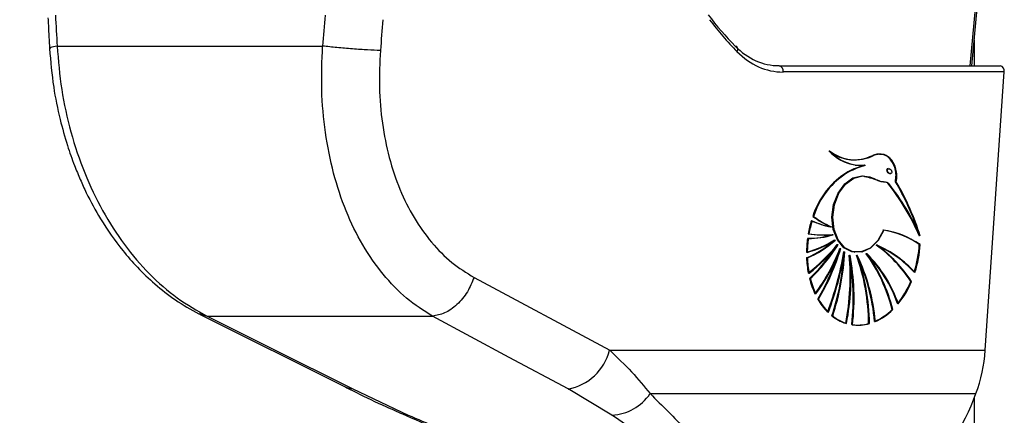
# Paper-space layout '2.5M DUO Surface Plate' of a CAD drawing. Header units: millimetres. Extents: x 20 to 18989, y 40 to 15016.
# Tile 16 of 109: x 6542 to 6713, y 5795 to 5864. Entities that reach past the tile are written whole.
import ezdxf

# ---------------------------------------------------------------- set-up
doc = ezdxf.new("R2010")
doc.units = ezdxf.units.MM
doc.layers.add('COMPONENT_GEOMETRY', color=7, linetype='Continuous')
doc.styles.add('SLDTEXTSTYLE1', font='TXT', dxfattribs={"width": 0.75})
doc.dimstyles.new('SLDDIMSTYLE0', dxfattribs={"dimtxt": 150, "dimasz": 6.604, "dimexe": 0, "dimexo": 0.0625, "dimgap": 37.5, "dimtad": 0, "dimtih": 1, "dimtoh": 1, "dimdec": 0, "dimlfac": 0.5, "dimrnd": 1e-09, "dimzin": 12, "dimdsep": 46, "dimtxsty": 'SLDTEXTSTYLE1', "dimsah": 1, "dimcen": 0.09, "dimadec": 0, "dimazin": 3, "dimtfac": 1, "dimtdec": 0, "dimtofl": 0, "dimtmove": 0, "dimatfit": 3, "dimfxl": 1, "dimfrac": 2, "dimtolj": 1, "dimtzin": 12, "dimarcsym": 0})

# ---------------------------------------------------------------- blocks, each defined once
blk = doc.blocks.new('_D_10')
at = {"layer": 'COMPONENT_GEOMETRY', "color": 7, "ltscale": 2}
for p, q in [((6638.52, 7959.49), (750.75, 7959.49)), ((757.1, 7959.49), (757.1, 5158.05)), ((757.1, 2118.49), (757.1, 4919.93)), ((6459.75, 2118.49), (750.75, 2118.49))]:
    blk.add_line(p, q, dxfattribs=at)
for points in [[(757.1, 7959.49), (756.08, 7952.89), (758.11, 7952.89)], [(757.1, 2118.49), (758.11, 2125.1), (756.08, 2125.1)]]:
    blk.add_solid(points, dxfattribs=at)
at = {"layer": 'COMPONENT_GEOMETRY', "color": 7, "ltscale": 2, "insert": (535.43, 5113.29), "char_height": 150, "attachment_point": 1, "style": 'SLDTEXTSTYLE1'}
blk.add_mtext('2921', dxfattribs=at)

psp = doc.layouts.new('2.5M DUO Surface Plate')

# ---------------------------------------------------------------- linework, layer by layer
at = {"color": 8, "linetype": 'Continuous', "lineweight": 25, "ltscale": 2}
for p, q in [((6707.43, 5855.56), (6708.35, 5865.51)), ((6708.14, 5860.06), (6708.14, 5855.56)), ((6573.23, 5812.46), (6574.65, 5811.99)), ((6708.14, 5797.77), (6708.14, 2191.49))]:
    psp.add_line(p, q, dxfattribs=at)
at = {"color": 7, "linetype": 'Continuous', "lineweight": 25, "ltscale": 2}
for p, q in [((6707.72, 5855.56), (6708.64, 5865.51)), ((6548.55, 5858.97), (6594.75, 5858.97)), ((6674.18, 5855.56), (6712.65, 5855.56)), ((6713.36, 5854.46), (6674.89, 5854.46)), ((6710.05, 5806.06), (6713.36, 5854.46)), ((6686.38, 5839.24), (6686.45, 5839.23)), ((6689.1, 5838.23), (6689.17, 5838.22)), ((6686.23, 5837.08), (6686.16, 5837.09)), ((6693.36, 5837.63), (6693.26, 5837.65)), ((6693.45, 5836.8), (6693.6, 5836.78)), ((6694.5, 5835.37), (6694.57, 5835.36)), ((6680.11, 5829.33), (6680.04, 5829.34)), ((6683.2, 5827.52), (6683.27, 5827.51)), ((6683.54, 5826.17), (6683.61, 5826.16)), ((6683.92, 5825.22), (6683.99, 5825.21)), ((6684.39, 5824.47), (6684.46, 5824.46)), ((6691.16, 5824.33), (6691.23, 5824.32)), ((6698.58, 5824.48), (6698.72, 5824.46)), ((6684.84, 5823.78), (6684.91, 5823.77)), ((6685.54, 5823.2), (6685.61, 5823.19)), ((6686.46, 5822.6), (6686.53, 5822.59)), ((6687.3, 5823.1), (6687.37, 5823.09)), ((6687.72, 5822.6), (6687.79, 5822.59)), ((6689.37, 5822.89), (6689.45, 5822.88)), ((6679.03, 5822.12), (6678.96, 5822.13)), ((6621.1, 5818.72), (6644.7, 5806.06)), ((6679.55, 5818.52), (6679.47, 5818.53)), ((6697.1, 5818.03), (6697.24, 5818.01)), ((6680.97, 5814.94), (6680.9, 5814.95)), ((6573.34, 5812.34), (6598.67, 5799.67)), ((6693.84, 5813.14), (6693.98, 5813.12)), ((6574.65, 5811.99), (6613.87, 5811.99)), ((6683.44, 5812.03), (6683.37, 5812.04)), ((6689.83, 5810.7), (6689.91, 5810.69)), ((6644.7, 5806.06), (6710.05, 5806.06)), ((6600, 5799.32), (6609.63, 5794.79)), ((6645.1, 5794.79), (6637.45, 5799.32)), ((6651.72, 5798.51), (6708.43, 5798.51))]:
    psp.add_line(p, q, dxfattribs=at)
at = {"color": 7, "linetype": 'Continuous', "lineweight": 25, "ltscale": 2, "flags": 128}
for points in [[(6666.86, 5858.02), (6666.94, 5858.19), (6666.98, 5858.36), (6666.99, 5858.52), (6666.96, 5858.66), (6666.9, 5858.78), (6666.81, 5858.87), (6666.69, 5858.92), (6666.55, 5858.95)], [(6687.44, 5838.28), (6688.19, 5838.22), (6689.03, 5838.24)], [(6687.23, 5823.11), (6686.87, 5823.18), (6685.46, 5823.9), (6684.33, 5825.26), (6683.62, 5827.09), (6683.39, 5829.21), (6683.67, 5831.39), (6684.44, 5833.39), (6685.6, 5834.99), (6687.04, 5836.03), (6688.59, 5836.39)], [(6692.33, 5826.97), (6691.34, 5825.16), (6690.01, 5823.83), (6688.49, 5823.15), (6686.94, 5823.17), (6685.53, 5823.89), (6684.4, 5825.25), (6683.69, 5827.08), (6683.46, 5829.2), (6683.74, 5831.38), (6684.51, 5833.38), (6685.67, 5834.98), (6687.11, 5836.02), (6688.66, 5836.38)], [(6692.4, 5826.96), (6691.41, 5825.15), (6690.08, 5823.82), (6688.56, 5823.14), (6687.01, 5823.16), (6685.6, 5823.88), (6684.47, 5825.24), (6683.76, 5827.07), (6683.53, 5829.2), (6683.81, 5831.37), (6684.58, 5833.37), (6685.74, 5834.97), (6687.18, 5836.01), (6688.74, 5836.37)], [(6574.65, 5811.99), (6585.65, 5806.49), (6600, 5799.32)], [(6637.45, 5799.32), (6627.21, 5804.82), (6613.87, 5811.99)], [(6598.67, 5799.67), (6599.08, 5799.5), (6600, 5799.32)]]:
    psp.add_lwpolyline(points, dxfattribs=at)
at = {"color": 8, "linetype": 'Continuous', "lineweight": 25, "ltscale": 2, "flags": 128}
psp.add_lwpolyline([(6608.63, 5794.98), (6609.06, 5794.84), (6609.63, 5794.79)], dxfattribs=at)
at = {"color": 7, "linetype": 'Continuous', "lineweight": 25, "ltscale": 4}
for centre, radius, start, end in [((6673.98, 5854.65), 0.924, 347.8859, 77.5205), ((6712.45, 5854.65), 0.924, 347.8859, 77.5205), ((6688.58, 5845.91), 7.71, 221.7942, 261.5459), ((6687.34, 5846.24), 7.06, 230.9884, 296.9482), ((6688.55, 5845.77), 7.55, 221.539, 274.1763), ((6687.41, 5846.23), 7.06, 230.989, 296.9476), ((6688.62, 5845.76), 7.55, 221.5389, 274.1774), ((6687.31, 5846.27), 7.09, 235.2905, 261.8791), ((6687.23, 5846.42), 7.23, 262.6678, 296.6509), ((6693.38, 5823.27), 15.59, 106.1928, 117.5754), ((6693.45, 5823.26), 15.59, 106.1911, 117.5751), ((6693.52, 5823.24), 15.6, 106.1943, 117.5719), ((6693.11, 5825.31), 13.67, 120.5265, 162.8548), ((6693.18, 5825.3), 13.67, 120.5274, 162.8543), ((6693.25, 5825.29), 13.67, 120.5274, 162.8543), ((6661.36, 5809.83), 40.57, 23.3657, 38.5742), ((6661.43, 5809.82), 40.57, 23.366, 38.5738), ((6661.5, 5809.81), 40.58, 23.3663, 38.5736), ((6657.01, 5813.23), 43.49, 18.3694, 30.622), ((6656.92, 5813.14), 43.67, 17.7129, 30.6085), ((6656.83, 5813.05), 43.84, 17.048, 30.5949), ((6691.43, 5845.22), 19.54, 234.3522, 244.8812), ((6691.5, 5845.22), 19.55, 234.3548, 244.8786), ((6691.57, 5845.2), 19.54, 234.3537, 244.8797), ((6698.3, 5822.94), 19.35, 162.9661, 169.9536), ((6698.37, 5822.93), 19.35, 162.9656, 169.9534), ((6698.44, 5822.92), 19.35, 162.9664, 169.9534), ((6685.91, 5841.84), 14.58, 245.2166, 259.0237), ((6685.98, 5841.84), 14.59, 245.2194, 259.0208), ((6686.05, 5841.82), 14.58, 245.2166, 259.0237), ((6679.22, 5839.5), 13.97, 269.5847, 287.676), ((6681.94, 5845.16), 19.04, 261.8577, 274.5912), ((6679.37, 5839.47), 13.97, 269.582, 287.6771), ((6682.01, 5845.15), 19.04, 261.8574, 274.5898), ((6682.08, 5845.14), 19.04, 261.8577, 274.5912), ((6689.87, 5811.71), 15.45, 55.6954, 81.1293), ((6689.94, 5811.7), 15.45, 55.6963, 81.1293), ((6690.01, 5811.69), 15.45, 55.6969, 81.1287), ((6698.47, 5822.89), 19.52, 172.2549, 179.3478), ((6674.4, 5840.36), 17.83, 284.7699, 301.9892), ((6671.56, 5839.17), 18.58, 293.4673, 311.3923), ((6674.47, 5840.35), 17.83, 284.7701, 301.9901), ((6671.63, 5839.16), 18.58, 293.4682, 311.3924), ((6698.61, 5822.87), 19.53, 172.2554, 179.3476), ((6674.54, 5840.33), 17.83, 284.7691, 301.9911), ((6671.7, 5839.15), 18.58, 293.4666, 311.3939), ((6660.52, 5843.44), 30.43, 308.0201, 321.4441), ((6660.59, 5843.43), 30.43, 308.0194, 321.4447), ((6660.66, 5843.42), 30.43, 308.0201, 321.4448), ((6659.03, 5840.18), 29.83, 313.4522, 328.225), ((6659.1, 5840.17), 29.83, 313.4528, 328.2249), ((6677.49, 5805.38), 23.33, 32.8183, 54.3456), ((6683.6, 5806.86), 19.01, 42.1681, 66.7987), ((6683.67, 5806.85), 19.02, 42.1693, 66.7975), ((6677.56, 5805.37), 23.33, 32.8179, 54.3455), ((6677.63, 5805.36), 23.33, 32.8183, 54.3456), ((6683.74, 5806.84), 19.01, 42.1681, 66.7987), ((6679.1, 5825.54), 19.51, 342.3481, 356.8654), ((6679.17, 5825.53), 19.51, 342.3478, 356.8657), ((6679.24, 5825.52), 19.51, 342.348, 356.8657), ((6659.08, 5840.07), 29.66, 313.4324, 327.2934), ((6654.71, 5835.15), 32.14, 323.1415, 339.3066), ((6654.78, 5835.14), 32.14, 323.1411, 339.3067), ((6654.85, 5835.13), 32.14, 323.1415, 339.3066), ((6648.19, 5834.53), 38.12, 329.0998, 343.6436), ((6648.26, 5834.52), 38.12, 329.0994, 343.6436), ((6648.33, 5834.51), 38.12, 329.0998, 343.6436), ((6629.99, 5832.62), 56.27, 339.266, 350.3754), ((6630.06, 5832.61), 56.27, 339.266, 350.3755), ((6630.13, 5832.6), 56.27, 339.266, 350.3754), ((6643.47, 5825.34), 42.06, 341.5622, 356.2614), ((6643.53, 5825.34), 42.07, 341.5632, 357.0939), ((6643.6, 5825.33), 42.07, 341.5631, 357.0939), ((6645.14, 5818.79), 41.42, 348.8153, 5.2903), ((6645.21, 5818.78), 41.42, 348.8152, 5.2904), ((6645.28, 5818.77), 41.42, 348.8152, 5.2904), ((6647.33, 5815.14), 39.76, 353.3163, 10.8218), ((6647.4, 5815.13), 39.76, 353.3163, 10.8219), ((6647.47, 5815.12), 39.76, 353.3163, 10.8218), ((6652.68, 5810.27), 37.09, 0.6792, 19.4404), ((6657.15, 5808.08), 33.79, 5.0825, 25.4752), ((6657.22, 5808.07), 33.79, 5.0827, 25.475), ((6652.75, 5810.26), 37.09, 0.6793, 19.4403), ((6652.82, 5810.25), 37.09, 0.6792, 19.4404), ((6657.29, 5808.06), 33.78, 5.0824, 25.4753), ((6666.48, 5806.36), 28.19, 13.9255, 35.9335), ((6673.13, 5806.66), 22.92, 19.1168, 45.1077), ((6673.2, 5806.65), 22.92, 19.1162, 45.1083), ((6666.55, 5806.35), 28.19, 13.9256, 35.9337), ((6666.62, 5806.34), 28.18, 13.9252, 35.9338), ((6673.27, 5806.64), 22.92, 19.1168, 45.1077), ((6696.88, 5822.84), 17.93, 182.2678, 190.8184), ((6696.95, 5822.83), 17.93, 182.268, 190.8186), ((6697.02, 5822.82), 17.93, 182.2678, 190.8184), ((6693.7, 5822.09), 14.66, 194.0672, 205.1164), ((6693.76, 5822.08), 14.66, 194.0659, 205.1178), ((6693.84, 5822.07), 14.66, 194.0673, 205.1163), ((6682.58, 5824.1), 15.74, 320.8377, 337.2784), ((6682.65, 5824.1), 15.74, 320.8384, 337.2776), ((6682.72, 5824.09), 15.74, 320.8377, 337.2784), ((6690.09, 5820.19), 10.58, 209.6823, 225.0601), ((6690.17, 5820.18), 10.58, 209.6823, 225.0585), ((6690.24, 5820.17), 10.58, 209.6846, 225.0577), ((6686.73, 5820.3), 10.09, 293.8038, 314.7753), ((6686.8, 5820.29), 10.09, 293.8014, 314.7777), ((6686.87, 5820.29), 10.09, 293.8038, 314.7753), ((6688.07, 5817.96), 7.56, 231.5347, 252.3462), ((6688.14, 5817.95), 7.56, 231.5369, 252.3462), ((6688.21, 5817.94), 7.56, 231.535, 252.3481), ((6687.84, 5817.55), 7.11, 261.7655, 285.6603), ((6687.92, 5817.54), 7.11, 261.763, 285.6604), ((6687.99, 5817.54), 7.11, 261.7655, 285.6603), ((6635.75, 5808.41), 9.25, 280.5843, 345.2323), ((6683.73, 5807.76), 26.37, 339.4673, 356.2963), ((6644.77, 5803.12), 8.34, 272.2733, 326.4098), ((6677.41, 5809.45), 32.89, 308.8189, 340.5744)]:
    psp.add_arc(centre, radius, start, end, dxfattribs=at)
for centre, major_axis, ratio, start_param, end_param in [((6685.53, 5537.44), (-116.8, 1617.42), 0.071472, 1.362135, 1.365514), ((6685.53, 5537.44), (116.8, 1617.42), 0.071472, 1.372457, 1.375836), ((6691.16, 5536.67), (111.06, 1617.42), 0.068026, 1.371967, 1.375346), ((6701.67, 5923.56), (10.62, 77.44), 0.700456, 2.530197, 2.64649), ((6702.37, 5923.46), (10.63, 78.45), 0.700621, 2.529033, 2.645326), ((6675.62, 5875.56), (2.83, 19.9), 0.699969, 2.649844, 3.240726), ((6676.32, 5875.46), (2.83, 20.91), 0.700621, 2.645326, 3.236207), ((6693.28, 5837.24), (-0.306, 0.369), 0.688328, 0.341899, 2.517328), ((6693.28, 5837.24), (-0.306, 0.369), 0.688328, 5.658921, 6.625085)]:
    psp.add_ellipse(centre, major_axis=major_axis, ratio=ratio, start_param=start_param, end_param=end_param, dxfattribs=at)
psp.add_ellipse((6693.42, 5837.22), major_axis=(-0.306, 0.369), ratio=0.688328, dxfattribs=at)
at = {"color": 7, "linetype": 'Continuous', "lineweight": 25, "ltscale": 2}
for points, knots in [([(6546.94, 5863.89), (6546.97, 5863.45), (6547.06, 5861.66), (6547.16, 5859.87), (6547.23, 5858.54)], [0, 0, 0, 0, 0.249931, 1, 1, 1, 1]), ([(6547.23, 5858.54), (6547.42, 5856.29), (6547.77, 5852.15), (6548.93, 5846.51), (6550.2, 5841.97), (6551.43, 5838.49), (6552.54, 5835.77), (6553.99, 5832.63), (6556.32, 5828.36), (6559.35, 5824.05), (6562.58, 5820.35), (6565.63, 5817.44), (6569.18, 5814.64), (6571.83, 5813.17), (6573.2, 5812.41)], [0, 0, 0, 0, 0.1146402, 0.2119803, 0.2929802, 0.3565105, 0.402645, 0.4465117, 0.5380368, 0.6605511, 0.7330856, 0.8138126, 0.9029954, 1, 1, 1, 1]), ([(6548.55, 5858.97), (6548.76, 5856.44), (6549.17, 5851.39), (6550.83, 5843.96), (6553.21, 5836.86), (6556.35, 5830.24), (6560.16, 5824.32), (6564.55, 5819.21), (6569.39, 5814.94), (6572.9, 5812.97), (6574.65, 5811.99)], [0, 0, 0, 0, 0.125078, 0.249956, 0.375349, 0.500002, 0.625552, 0.749896, 0.87499, 1, 1, 1, 1]), ([(6613.87, 5811.99), (6612.33, 5812.96), (6609.25, 5814.92), (6605.18, 5819.17), (6601.63, 5824.26), (6598.72, 5830.19), (6596.54, 5836.79), (6595.13, 5843.91), (6594.43, 5851.35), (6594.64, 5856.43), (6594.75, 5858.97)], [0, 0, 0, 0, 0.124254, 0.248755, 0.373673, 0.498312, 0.623951, 0.748648, 0.874353, 1, 1, 1, 1]), ([(6604.8, 5858.2), (6604.09, 5858.23), (6602.67, 5858.28), (6599.97, 5858.46), (6597.18, 5858.7), (6595.56, 5858.88), (6594.75, 5858.97)], [0, 0, 0, 0, 0.250002, 0.500001, 0.75, 1, 1, 1, 1]), ([(6604.8, 5858.2), (6604.69, 5856.07), (6604.48, 5851.79), (6605.05, 5845.51), (6606.24, 5839.52), (6608.1, 5833.97), (6610.59, 5829), (6613.64, 5824.74), (6617.14, 5821.17), (6619.78, 5819.54), (6621.1, 5818.72)], [0, 0, 0, 0, 0.12587, 0.252179, 0.377313, 0.502687, 0.626919, 0.751875, 0.87635, 1, 1, 1, 1]), ([(6691.96, 5840.09), (6691.56, 5840.15), (6691.06, 5840.21), (6690.57, 5840), (6690.47, 5839.96)], [0, 0, 0, 0, 0.794951, 1, 1, 1, 1]), ([(6694.5, 5835.37), (6694.56, 5835.75), (6694.66, 5836.51), (6694.47, 5837.66), (6694.04, 5838.75), (6693.3, 5839.68), (6692.19, 5840.21), (6691.22, 5840.23), (6690.64, 5839.99), (6690.54, 5839.95)], [0, 0, 0, 0, 0.125844, 0.251052, 0.393402, 0.557565, 0.726465, 0.952101, 1, 1, 1, 1]), ([(6694.57, 5835.36), (6694.63, 5835.74), (6694.73, 5836.5), (6694.49, 5837.95), (6693.73, 5839.45), (6692.23, 5840.32), (6691.15, 5840.07), (6690.61, 5839.94)], [0, 0, 0, 0, 0.125867, 0.251161, 0.50072, 0.749637, 1, 1, 1, 1]), ([(6694.43, 5835.38), (6694.48, 5835.76), (6694.59, 5836.51), (6694.35, 5837.98), (6693.58, 5839.41), (6692.57, 5840.19), (6692, 5840.12), (6691.96, 5840.12)], [0, 0, 0, 0, 0.164228, 0.327724, 0.653359, 0.978154, 1, 1, 1, 1]), ([(6688.66, 5836.38), (6689.24, 5836.33), (6690.31, 5836.24), (6691.47, 5835.43), (6692.36, 5835.38), (6692.87, 5835.34), (6693.08, 5835.18), (6693.15, 5835.12)], [0, 0, 0, 0, 0.369937, 0.682977, 0.84103, 0.942255, 1, 1, 1, 1]), ([(6688.74, 5836.37), (6689.58, 5836.17), (6690.8, 5835.89), (6692.12, 5835.35), (6692.82, 5835.37), (6693.09, 5835.2), (6693.22, 5835.11)], [0, 0, 0, 0, 0.559891, 0.805799, 0.903564, 1, 1, 1, 1]), ([(6621.1, 5818.72), (6620.75, 5817.87), (6620.04, 5816.12), (6618.18, 5813.92), (6616.01, 5812.37), (6614.57, 5812.11), (6613.87, 5811.99)], [0, 0, 0, 0, 0.241933, 0.500002, 0.758067, 1, 1, 1, 1]), ([(6644.7, 5806.06), (6646.02, 5804.8), (6648.7, 5802.27), (6650.71, 5799.77), (6651.72, 5798.51)], [0, 0, 0, 0, 0.496951, 1, 1, 1, 1]), ([(6598.71, 5799.67), (6599.36, 5799.34), (6601.57, 5798.21), (6604.89, 5796.64), (6607.68, 5795.41), (6608.66, 5794.98)], [0, 0, 0, 0, 0.210804, 0.725035, 1, 1, 1, 1]), ([(6608.63, 5794.98), (6610.64, 5794.1), (6614.77, 5792.29), (6620.97, 5789.73), (6626.96, 5787.37), (6632.38, 5785.38), (6637.27, 5783.71), (6641.59, 5782.35), (6645.4, 5781.29), (6648.86, 5780.47), (6652.05, 5779.9), (6654.61, 5779.57), (6656.03, 5779.6), (6656.55, 5779.61)], [0, 0, 0, 0, 0.140409, 0.289293, 0.413942, 0.526838, 0.625475, 0.707551, 0.779599, 0.844238, 0.905064, 0.96571, 1, 1, 1, 1]), ([(6609.63, 5794.79), (6612.9, 5793.38), (6619.08, 5790.7), (6628.83, 5786.84), (6636.78, 5784.05), (6642.87, 5782.2), (6647.08, 5781.09), (6651.1, 5780.28), (6654.48, 5779.97), (6656.85, 5780.15), (6658.4, 5780.93), (6658.62, 5782.22), (6657.98, 5783.75), (6656.53, 5785.72), (6653.9, 5788.32), (6649.87, 5791.53), (6646.69, 5793.7), (6645.1, 5794.79)], [0, 0, 0, 0, 0.120044, 0.227172, 0.333836, 0.373923, 0.413905, 0.46098, 0.495719, 0.530459, 0.571625, 0.631694, 0.677742, 0.723854, 0.815672, 0.907871, 1, 1, 1, 1])]:
    psp.add_open_spline(points, degree=3, knots=knots, dxfattribs=at)
at = {"color": 8, "linetype": 'Continuous', "lineweight": 25, "ltscale": 2}
for points, knots in [([(6548.55, 5858.97), (6548.1, 5858.88), (6547.33, 5858.72), (6547.33, 5858.59), (6547.33, 5858.54)], [0, 0, 0, 0, 0.584644, 1, 1, 1, 1]), ([(6651.72, 5798.51), (6653.88, 5796.42), (6657.14, 5793.25), (6660.28, 5789.17), (6661.83, 5786.51), (6662.57, 5784.3), (6662.66, 5782.32), (6661.68, 5780.68), (6659.5, 5779.69), (6657.44, 5779.62), (6656.55, 5779.59)], [0, 0, 0, 0, 0.261448, 0.395312, 0.529056, 0.620728, 0.71358, 0.839794, 0.930624, 1, 1, 1, 1])]:
    psp.add_open_spline(points, degree=3, knots=knots, dxfattribs=at)

# ---------------------------------------------------------------- dimensions: what is measured, and where the dimension line sits
at = {"layer": 'COMPONENT_GEOMETRY', "color": 7, "ltscale": 2}
dim = psp.add_linear_dim(base=(757.09728543, 7959.49114567), p1=(6462.28916435, 2118.49114567), p2=(6641.06280495, 7959.49114567), angle=90, dimstyle='SLDDIMSTYLE0', dxfattribs=at)
dim.commit()
dim.dimension.update_dxf_attribs({"geometry": '_D_10', "text_midpoint": (757.09728543, 5038.99114567), "dimtype": 160})

doc.saveas('drawing.dxf')
